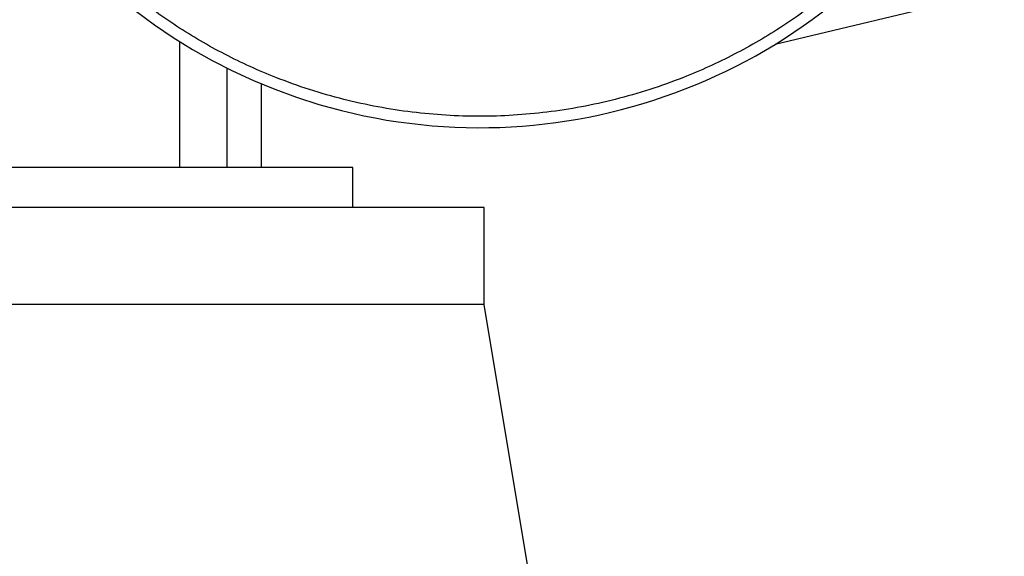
# Model space of a CAD drawing. Header units: millimetres. Extents: x 0 to 420, y 0 to 297.
# Tile 6 of 15: x 244 to 256, y 207 to 213. Entities that reach past the tile are written whole.
import ezdxf

# ---------------------------------------------------------------- set-up
doc = ezdxf.new("R2010")
doc.units = ezdxf.units.MM

msp = doc.modelspace()

# ---------------------------------------------------------------- linework, layer by layer
at = {"color": 7, "linetype": 'Continuous', "lineweight": 25}
for p, q in [((252.9674, 212.9947), (255.7514, 213.6631)), ((245.7278, 213.03), (245.7278, 211.495)), ((246.3109, 211.495), (246.3109, 212.7027)), ((246.727, 211.495), (246.727, 212.5121)), ((247.8365, 211.495), (238.544, 211.495)), ((247.8365, 211.0096), (247.8365, 211.495)), ((249.4315, 211.0096), (236.949, 211.0096)), ((249.4315, 209.8307), (249.4315, 211.0096)), ((249.4315, 209.8307), (236.949, 209.8307)), ((250.014, 206.3356), (249.4315, 209.8307))]:
    msp.add_line(p, q, dxfattribs=at)
msp.add_arc((249.376, 218.8458), 6.8654, 180, 326.94427, dxfattribs=at)
msp.add_open_spline([(254.9597, 215.1011), (254.8422, 214.9329), (254.5922, 214.5751), (254.14, 214.0816), (253.6252, 213.6151), (253.0673, 213.2086), (252.4757, 212.8627), (251.7987, 212.5546), (251.0373, 212.3085), (250.2048, 212.153), (249.376, 212.1025), (248.5472, 212.153), (247.7147, 212.3086), (246.9533, 212.5546), (246.2764, 212.8627), (245.6847, 213.2085), (245.1271, 213.6153), (244.6112, 214.081), (244.1455, 214.5969), (243.7387, 215.1545), (243.393, 215.7462), (243.0845, 216.4232), (242.8401, 217.1845), (242.6786, 218.017), (242.659, 218.5724), (242.6493, 218.8458)], degree=3, knots=[0, 0, 0, 0, 0.035849, 0.0763027, 0.1167607, 0.1572143, 0.1968294, 0.2364402, 0.2871127, 0.3363994, 0.3842018, 0.432008, 0.4812946, 0.5319634, 0.5715785, 0.6111893, 0.6516473, 0.6921009, 0.7325589, 0.7730125, 0.8126276, 0.8522384, 0.902911, 0.9521948, 1, 1, 1, 1], dxfattribs=at)

doc.saveas('drawing.dxf')
